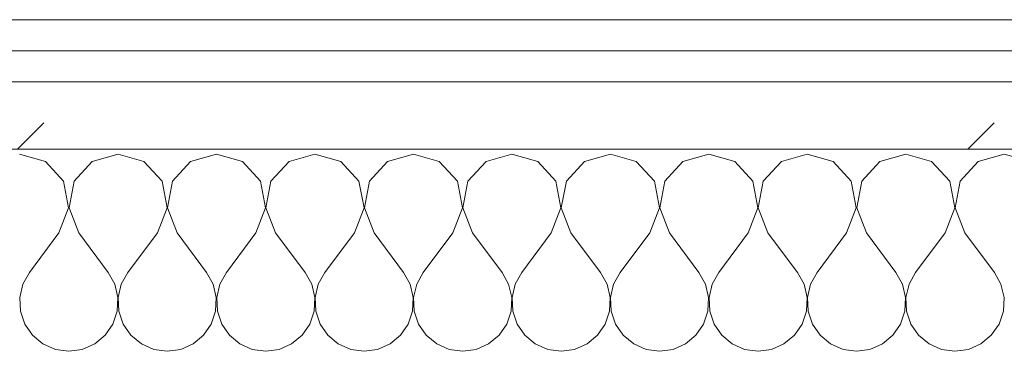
# Model space of a CAD drawing. Header units: millimetres. Extents: x -40968 to 11883, y -18816 to 4378.
# Tile 31 of 137: x -22848 to -22657, y -1193 to -1129. Entities that reach past the tile are written whole.
import ezdxf

# ---------------------------------------------------------------- set-up
doc = ezdxf.new("R2010")
doc.units = ezdxf.units.MM
doc.header["$MEASUREMENT"] = 0
doc.linetypes.add('Wipeout_Contour', pattern=[1000, 0, -1000])
doc.layers.add('Nuevo_08_E_Envans secs', color=7, linetype='Continuous')
doc.layers.add('Nuevo_08_E_Envans secs_Pluma_Nº__1', color=7, linetype='Continuous', lineweight=5)
for name, color, linetype, lineweight, true_color in [('Nuevo_08_E_Envans secs_Pluma_Nº__102', 7, 'Continuous', 5, 0xcccccc), ('Nuevo_08_E_Envans secs_Pluma_Nº__171', 171, 'Continuous', 13, 0xaaaaff), ('Nuevo_08_E_Envans secs_Pluma_Nº__177', 7, 'Continuous', 15, 0xf7e046)]:
    doc.layers.add(name, color=color, linetype=linetype, lineweight=lineweight, true_color=true_color)
pattern_1 = [(45, (0, 0), (-183.8478, 183.8478), [195, -65]), (45, (7e-14, 183.85), (-183.8478, 183.8478), [195, -65])]

# ---------------------------------------------------------------- blocks, each defined once
blk = doc.blocks.new('*X229')
at = {"layer": 'Nuevo_08_E_Envans secs_Pluma_Nº__102', "color": 254, "linetype": 'Continuous', "lineweight": 5, "true_color": 0xcccccc}
for p, q in [((-22842.61, -1156.35), (-22847.62, -1154.93)), ((-22828.57, -1154.93), (-22833.58, -1156.35)), ((-22823.56, -1156.35), (-22828.57, -1154.93)), ((-22809.52, -1154.93), (-22814.53, -1156.35)), ((-22804.52, -1156.35), (-22809.52, -1154.93)), ((-22790.48, -1154.93), (-22795.48, -1156.35)), ((-22785.47, -1156.35), (-22790.48, -1154.93)), ((-22771.43, -1154.93), (-22776.44, -1156.35)), ((-22766.42, -1156.35), (-22771.43, -1154.93)), ((-22752.38, -1154.93), (-22757.39, -1156.35)), ((-22747.37, -1156.35), (-22752.38, -1154.93)), ((-22733.33, -1154.93), (-22738.34, -1156.35)), ((-22728.33, -1156.35), (-22733.33, -1154.93)), ((-22714.29, -1154.93), (-22719.29, -1156.35)), ((-22709.28, -1156.35), (-22714.29, -1154.93)), ((-22695.24, -1154.93), (-22700.25, -1156.35)), ((-22690.23, -1156.35), (-22695.24, -1154.93)), ((-22676.19, -1154.93), (-22681.2, -1156.35)), ((-22671.18, -1156.35), (-22676.19, -1154.93)), ((-22657.14, -1154.93), (-22662.15, -1156.35)), ((-22652.14, -1156.35), (-22657.14, -1154.93)), ((-22839.1, -1160.19), (-22842.61, -1156.35)), ((-22833.58, -1156.35), (-22837.09, -1160.19)), ((-22820.05, -1160.19), (-22823.56, -1156.35)), ((-22814.53, -1156.35), (-22818.04, -1160.19)), ((-22801.01, -1160.19), (-22804.52, -1156.35)), ((-22795.48, -1156.35), (-22798.99, -1160.19)), ((-22781.96, -1160.19), (-22785.47, -1156.35)), ((-22776.44, -1156.35), (-22779.95, -1160.19)), ((-22762.91, -1160.19), (-22766.42, -1156.35)), ((-22757.39, -1156.35), (-22760.9, -1160.19)), ((-22743.86, -1160.19), (-22747.37, -1156.35)), ((-22738.34, -1156.35), (-22741.85, -1160.19)), ((-22724.81, -1160.19), (-22728.33, -1156.35)), ((-22719.29, -1156.35), (-22722.8, -1160.19)), ((-22705.77, -1160.19), (-22709.28, -1156.35)), ((-22700.25, -1156.35), (-22703.76, -1160.19)), ((-22686.72, -1160.19), (-22690.23, -1156.35)), ((-22681.2, -1156.35), (-22684.71, -1160.19)), ((-22667.67, -1160.19), (-22671.18, -1156.35)), ((-22662.15, -1156.35), (-22665.66, -1160.19)), ((-22838.13, -1165.31), (-22839.1, -1160.19)), ((-22837.09, -1160.19), (-22838.06, -1165.31)), ((-22819.09, -1165.31), (-22820.05, -1160.19)), ((-22818.04, -1160.19), (-22819.01, -1165.31)), ((-22800.04, -1165.31), (-22801.01, -1160.19)), ((-22798.99, -1160.19), (-22799.96, -1165.31)), ((-22780.99, -1165.31), (-22781.96, -1160.19)), ((-22779.95, -1160.19), (-22780.91, -1165.31)), ((-22761.94, -1165.31), (-22762.91, -1160.19)), ((-22760.9, -1160.19), (-22761.87, -1165.31)), ((-22742.9, -1165.31), (-22743.86, -1160.19)), ((-22741.85, -1160.19), (-22742.82, -1165.31)), ((-22723.85, -1165.31), (-22724.81, -1160.19)), ((-22722.8, -1160.19), (-22723.77, -1165.31)), ((-22704.8, -1165.31), (-22705.77, -1160.19)), ((-22703.76, -1160.19), (-22704.72, -1165.31)), ((-22685.75, -1165.31), (-22686.72, -1160.19)), ((-22684.71, -1160.19), (-22685.68, -1165.31)), ((-22666.71, -1165.31), (-22667.67, -1160.19)), ((-22665.66, -1160.19), (-22666.63, -1165.31)), ((-22840, -1170.17), (-22838.13, -1165.31)), ((-22838.06, -1165.31), (-22836.19, -1170.17)), ((-22820.95, -1170.17), (-22819.09, -1165.31)), ((-22819.01, -1165.31), (-22817.14, -1170.17)), ((-22801.9, -1170.17), (-22800.04, -1165.31)), ((-22799.96, -1165.31), (-22798.1, -1170.17)), ((-22782.86, -1170.17), (-22780.99, -1165.31)), ((-22780.91, -1165.31), (-22779.05, -1170.17)), ((-22763.81, -1170.17), (-22761.94, -1165.31)), ((-22761.87, -1165.31), (-22760, -1170.17)), ((-22744.76, -1170.17), (-22742.9, -1165.31)), ((-22742.82, -1165.31), (-22740.95, -1170.17)), ((-22725.71, -1170.17), (-22723.85, -1165.31)), ((-22723.77, -1165.31), (-22721.9, -1170.17)), ((-22706.67, -1170.17), (-22704.8, -1165.31)), ((-22704.72, -1165.31), (-22702.86, -1170.17)), ((-22687.62, -1170.17), (-22685.75, -1165.31)), ((-22685.68, -1165.31), (-22683.81, -1170.17)), ((-22668.57, -1170.17), (-22666.71, -1165.31)), ((-22666.63, -1165.31), (-22664.76, -1170.17)), ((-22840, -1170.17), (-22845.71, -1177.79)), ((-22836.19, -1170.17), (-22830.48, -1177.79)), ((-22820.95, -1170.17), (-22826.67, -1177.79)), ((-22817.14, -1170.17), (-22811.43, -1177.79)), ((-22801.9, -1170.17), (-22807.62, -1177.79)), ((-22798.1, -1170.17), (-22792.38, -1177.79)), ((-22782.86, -1170.17), (-22788.57, -1177.79)), ((-22779.05, -1170.17), (-22773.33, -1177.79)), ((-22763.81, -1170.17), (-22769.52, -1177.79)), ((-22760, -1170.17), (-22754.29, -1177.79)), ((-22744.76, -1170.17), (-22750.48, -1177.79)), ((-22740.95, -1170.17), (-22735.24, -1177.79)), ((-22725.71, -1170.17), (-22731.43, -1177.79)), ((-22721.9, -1170.17), (-22716.19, -1177.79)), ((-22706.67, -1170.17), (-22712.38, -1177.79)), ((-22702.86, -1170.17), (-22697.14, -1177.79)), ((-22687.62, -1170.17), (-22693.33, -1177.79)), ((-22683.81, -1170.17), (-22678.1, -1177.79)), ((-22668.57, -1170.17), (-22674.29, -1177.79)), ((-22664.76, -1170.17), (-22659.05, -1177.79)), ((-22845.71, -1177.79), (-22846.99, -1180.08)), ((-22829.2, -1180.08), (-22830.48, -1177.79)), ((-22826.67, -1177.79), (-22827.94, -1180.08)), ((-22810.16, -1180.08), (-22811.43, -1177.79)), ((-22807.62, -1177.79), (-22808.89, -1180.08)), ((-22791.11, -1180.08), (-22792.38, -1177.79)), ((-22788.57, -1177.79), (-22789.84, -1180.08)), ((-22772.06, -1180.08), (-22773.33, -1177.79)), ((-22769.52, -1177.79), (-22770.8, -1180.08)), ((-22753.01, -1180.08), (-22754.29, -1177.79)), ((-22750.48, -1177.79), (-22751.75, -1180.08)), ((-22733.97, -1180.08), (-22735.24, -1177.79)), ((-22731.43, -1177.79), (-22732.7, -1180.08)), ((-22714.92, -1180.08), (-22716.19, -1177.79)), ((-22712.38, -1177.79), (-22713.65, -1180.08)), ((-22695.87, -1180.08), (-22697.14, -1177.79)), ((-22693.33, -1177.79), (-22694.6, -1180.08)), ((-22676.82, -1180.08), (-22678.1, -1177.79)), ((-22674.29, -1177.79), (-22675.56, -1180.08)), ((-22657.78, -1180.08), (-22659.05, -1177.79)), ((-22846.99, -1180.08), (-22847.58, -1182.64)), ((-22828.61, -1182.64), (-22829.2, -1180.08)), ((-22827.94, -1180.08), (-22828.53, -1182.64)), ((-22809.56, -1182.64), (-22810.16, -1180.08)), ((-22808.89, -1180.08), (-22809.49, -1182.64)), ((-22790.51, -1182.64), (-22791.11, -1180.08)), ((-22789.84, -1180.08), (-22790.44, -1182.64)), ((-22771.47, -1182.64), (-22772.06, -1180.08)), ((-22770.8, -1180.08), (-22771.39, -1182.64)), ((-22752.42, -1182.64), (-22753.01, -1180.08)), ((-22751.75, -1180.08), (-22752.34, -1182.64)), ((-22733.37, -1182.64), (-22733.97, -1180.08)), ((-22732.7, -1180.08), (-22733.29, -1182.64)), ((-22714.32, -1182.64), (-22714.92, -1180.08)), ((-22713.65, -1180.08), (-22714.25, -1182.64)), ((-22695.28, -1182.64), (-22695.87, -1180.08)), ((-22694.6, -1180.08), (-22695.2, -1182.64)), ((-22676.23, -1182.64), (-22676.82, -1180.08)), ((-22675.56, -1180.08), (-22676.15, -1182.64)), ((-22657.18, -1182.64), (-22657.78, -1180.08)), ((-22847.58, -1182.64), (-22847.45, -1185.27)), ((-22828.74, -1185.27), (-22828.61, -1182.64)), ((-22828.53, -1182.64), (-22828.41, -1185.27)), ((-22809.69, -1185.27), (-22809.56, -1182.64)), ((-22809.49, -1182.64), (-22809.36, -1185.27)), ((-22790.64, -1185.27), (-22790.51, -1182.64)), ((-22790.44, -1182.64), (-22790.31, -1185.27)), ((-22771.59, -1185.27), (-22771.47, -1182.64)), ((-22771.39, -1182.64), (-22771.26, -1185.27)), ((-22752.55, -1185.27), (-22752.42, -1182.64)), ((-22752.34, -1182.64), (-22752.22, -1185.27)), ((-22733.5, -1185.27), (-22733.37, -1182.64)), ((-22733.29, -1182.64), (-22733.17, -1185.27)), ((-22714.45, -1185.27), (-22714.32, -1182.64)), ((-22714.25, -1182.64), (-22714.12, -1185.27)), ((-22695.4, -1185.27), (-22695.28, -1182.64)), ((-22695.2, -1182.64), (-22695.07, -1185.27)), ((-22676.36, -1185.27), (-22676.23, -1182.64)), ((-22676.15, -1182.64), (-22676.02, -1185.27)), ((-22657.31, -1185.27), (-22657.18, -1182.64)), ((-22847.45, -1185.27), (-22846.61, -1187.76)), ((-22829.58, -1187.76), (-22828.74, -1185.27)), ((-22828.41, -1185.27), (-22827.57, -1187.76)), ((-22810.53, -1187.76), (-22809.69, -1185.27)), ((-22809.36, -1185.27), (-22808.52, -1187.76)), ((-22791.48, -1187.76), (-22790.64, -1185.27)), ((-22790.31, -1185.27), (-22789.47, -1187.76)), ((-22772.43, -1187.76), (-22771.59, -1185.27)), ((-22771.26, -1185.27), (-22770.42, -1187.76)), ((-22753.39, -1187.76), (-22752.55, -1185.27)), ((-22752.22, -1185.27), (-22751.38, -1187.76)), ((-22734.34, -1187.76), (-22733.5, -1185.27)), ((-22733.17, -1185.27), (-22732.33, -1187.76)), ((-22715.29, -1187.76), (-22714.45, -1185.27)), ((-22714.12, -1185.27), (-22713.28, -1187.76)), ((-22696.24, -1187.76), (-22695.4, -1185.27)), ((-22695.07, -1185.27), (-22694.23, -1187.76)), ((-22677.2, -1187.76), (-22676.36, -1185.27)), ((-22676.02, -1185.27), (-22675.19, -1187.76)), ((-22658.15, -1187.76), (-22657.31, -1185.27)), ((-22846.61, -1187.76), (-22845.13, -1189.92)), ((-22831.06, -1189.92), (-22829.58, -1187.76)), ((-22827.57, -1187.76), (-22826.08, -1189.92)), ((-22812.02, -1189.92), (-22810.53, -1187.76)), ((-22808.52, -1187.76), (-22807.03, -1189.92)), ((-22792.97, -1189.92), (-22791.48, -1187.76)), ((-22789.47, -1187.76), (-22787.98, -1189.92)), ((-22773.92, -1189.92), (-22772.43, -1187.76)), ((-22770.42, -1187.76), (-22768.94, -1189.92)), ((-22754.87, -1189.92), (-22753.39, -1187.76)), ((-22751.38, -1187.76), (-22749.89, -1189.92)), ((-22735.83, -1189.92), (-22734.34, -1187.76)), ((-22732.33, -1187.76), (-22730.84, -1189.92)), ((-22716.78, -1189.92), (-22715.29, -1187.76)), ((-22713.28, -1187.76), (-22711.79, -1189.92)), ((-22697.73, -1189.92), (-22696.24, -1187.76)), ((-22694.23, -1187.76), (-22692.74, -1189.92)), ((-22678.68, -1189.92), (-22677.2, -1187.76)), ((-22675.19, -1187.76), (-22673.7, -1189.92)), ((-22659.64, -1189.92), (-22658.15, -1187.76)), ((-22845.13, -1189.92), (-22843.1, -1191.6)), ((-22833.09, -1191.6), (-22831.06, -1189.92)), ((-22826.08, -1189.92), (-22824.05, -1191.6)), ((-22814.04, -1191.6), (-22812.02, -1189.92)), ((-22807.03, -1189.92), (-22805.01, -1191.6)), ((-22794.99, -1191.6), (-22792.97, -1189.92)), ((-22787.98, -1189.92), (-22785.96, -1191.6)), ((-22775.95, -1191.6), (-22773.92, -1189.92)), ((-22768.94, -1189.92), (-22766.91, -1191.6)), ((-22756.9, -1191.6), (-22754.87, -1189.92)), ((-22749.89, -1189.92), (-22747.86, -1191.6)), ((-22737.85, -1191.6), (-22735.83, -1189.92)), ((-22730.84, -1189.92), (-22728.82, -1191.6)), ((-22718.8, -1191.6), (-22716.78, -1189.92)), ((-22711.79, -1189.92), (-22709.77, -1191.6)), ((-22699.75, -1191.6), (-22697.73, -1189.92)), ((-22692.74, -1189.92), (-22690.72, -1191.6)), ((-22680.71, -1191.6), (-22678.68, -1189.92)), ((-22673.7, -1189.92), (-22671.67, -1191.6)), ((-22661.66, -1191.6), (-22659.64, -1189.92)), ((-22843.1, -1191.6), (-22840.7, -1192.66)), ((-22835.49, -1192.66), (-22833.09, -1191.6)), ((-22824.05, -1191.6), (-22821.65, -1192.66)), ((-22816.45, -1192.66), (-22814.04, -1191.6)), ((-22805.01, -1191.6), (-22802.6, -1192.66)), ((-22797.4, -1192.66), (-22794.99, -1191.6)), ((-22785.96, -1191.6), (-22783.55, -1192.66)), ((-22778.35, -1192.66), (-22775.95, -1191.6)), ((-22766.91, -1191.6), (-22764.51, -1192.66)), ((-22759.3, -1192.66), (-22756.9, -1191.6)), ((-22747.86, -1191.6), (-22745.46, -1192.66)), ((-22740.25, -1192.66), (-22737.85, -1191.6)), ((-22728.82, -1191.6), (-22726.41, -1192.66)), ((-22721.21, -1192.66), (-22718.8, -1191.6)), ((-22709.77, -1191.6), (-22707.36, -1192.66)), ((-22702.16, -1192.66), (-22699.75, -1191.6)), ((-22690.72, -1191.6), (-22688.32, -1192.66)), ((-22683.11, -1192.66), (-22680.71, -1191.6)), ((-22671.67, -1191.6), (-22669.27, -1192.66)), ((-22664.06, -1192.66), (-22661.66, -1191.6)), ((-22840.7, -1192.66), (-22838.1, -1193.02)), ((-22838.1, -1193.02), (-22835.49, -1192.66)), ((-22821.65, -1192.66), (-22819.05, -1193.02)), ((-22819.05, -1193.02), (-22816.45, -1192.66)), ((-22802.6, -1192.66), (-22800, -1193.02)), ((-22800, -1193.02), (-22797.4, -1192.66)), ((-22783.55, -1192.66), (-22780.95, -1193.02)), ((-22780.95, -1193.02), (-22778.35, -1192.66)), ((-22764.51, -1192.66), (-22761.9, -1193.02)), ((-22761.9, -1193.02), (-22759.3, -1192.66)), ((-22745.46, -1192.66), (-22742.86, -1193.02)), ((-22742.86, -1193.02), (-22740.25, -1192.66)), ((-22726.41, -1192.66), (-22723.81, -1193.02)), ((-22723.81, -1193.02), (-22721.21, -1192.66)), ((-22707.36, -1192.66), (-22704.76, -1193.02)), ((-22704.76, -1193.02), (-22702.16, -1192.66)), ((-22688.32, -1192.66), (-22685.71, -1193.02)), ((-22685.71, -1193.02), (-22683.11, -1192.66)), ((-22669.27, -1192.66), (-22666.67, -1193.02)), ((-22666.67, -1193.02), (-22664.06, -1192.66))]:
    blk.add_line(p, q, dxfattribs=at)
blk = doc.blocks.new('Muro_90_4', base_point=(-20233.93, -1193.98))
at = {"color": 254, "linetype": 'Wipeout_Contour', "lineweight": 0, "ltscale": 86513.737601}
blk.add_wipeout([(-20233.93, -1128.98), (-22963.42, -1128.98), (-22963.42, -1134.98), (-20233.93, -1134.98)], dxfattribs=at).dxf.layer = 'Nuevo_08_E_Envans secs'
at = {"color": 254, "linetype": 'Wipeout_Contour', "lineweight": 0, "ltscale": 86517.020667}
blk.add_wipeout([(-20233.93, -1140.98), (-22963.42, -1140.98), (-22963.42, -1153.98), (-20233.93, -1153.98)], dxfattribs=at).dxf.layer = 'Nuevo_08_E_Envans secs'
at = {"layer": 'Nuevo_08_E_Envans secs_Pluma_Nº__171', "linetype": 'Continuous', "lineweight": 13, "true_color": 0xaaaaff}
h = blk.add_hatch(dxfattribs=at)
h.set_pattern_fill('Panellat_HPL_0004', color=161, style=0, pattern_type=2)
h.set_pattern_definition(pattern_1)
h.paths.add_polyline_path([(-20233.93, -1128.98), (-22963.42, -1128.98), (-22963.42, -1134.98), (-20233.93, -1134.98)])
at = {"layer": 'Nuevo_08_E_Envans secs_Pluma_Nº__177', "linetype": 'Continuous', "lineweight": 15, "true_color": 0xf7e046}
h = blk.add_hatch(dxfattribs=at)
h.set_pattern_fill('Panellat_HPL_0004', color=53, style=0, pattern_type=2)
h.set_pattern_definition(pattern_1)
h.paths.add_polyline_path([(-20233.93, -1140.98), (-22963.42, -1140.98), (-22963.42, -1153.98), (-20233.93, -1153.98)])
at = {"layer": 'Nuevo_08_E_Envans secs_Pluma_Nº__1', "color": 7, "linetype": 'Continuous', "lineweight": 5}
for p, q in [((-20233.93, -1134.98), (-22963.42, -1134.98)), ((-20233.93, -1140.98), (-22963.42, -1140.98)), ((-20233.93, -1153.98), (-22963.42, -1153.98))]:
    blk.add_line(p, q, dxfattribs=at)
at = {"layer": 'Nuevo_08_E_Envans secs_Pluma_Nº__1', "color": 7, "linetype": 'Continuous', "lineweight": 5, "flags": 128}
blk.add_lwpolyline([(-20233.93, -1128.98), (-22963.42, -1128.98)], dxfattribs=at)
at = {"layer": 'Nuevo_08_E_Envans secs', "color": 7, "lineweight": 20}
blk.add_blockref('*X229', (0, 0), dxfattribs=at)
blk = doc.blocks.new('*X479')
at = {"layer": 'Nuevo_08_E_Envans secs_Pluma_Nº__102', "color": 254, "linetype": 'Continuous', "lineweight": 5, "true_color": 0xcccccc}
for p, q in [((-22842.61, -1156.35), (-22847.62, -1154.93)), ((-22828.57, -1154.93), (-22833.58, -1156.35)), ((-22823.56, -1156.35), (-22828.57, -1154.93)), ((-22809.52, -1154.93), (-22814.53, -1156.35)), ((-22804.52, -1156.35), (-22809.52, -1154.93)), ((-22790.48, -1154.93), (-22795.48, -1156.35)), ((-22785.47, -1156.35), (-22790.48, -1154.93)), ((-22771.43, -1154.93), (-22776.44, -1156.35)), ((-22766.42, -1156.35), (-22771.43, -1154.93)), ((-22752.38, -1154.93), (-22757.39, -1156.35)), ((-22747.37, -1156.35), (-22752.38, -1154.93)), ((-22733.33, -1154.93), (-22738.34, -1156.35)), ((-22728.33, -1156.35), (-22733.33, -1154.93)), ((-22714.29, -1154.93), (-22719.29, -1156.35)), ((-22709.28, -1156.35), (-22714.29, -1154.93)), ((-22695.24, -1154.93), (-22700.25, -1156.35)), ((-22690.23, -1156.35), (-22695.24, -1154.93)), ((-22676.19, -1154.93), (-22681.2, -1156.35)), ((-22671.18, -1156.35), (-22676.19, -1154.93)), ((-22657.14, -1154.93), (-22662.15, -1156.35)), ((-22652.14, -1156.35), (-22657.14, -1154.93)), ((-22839.1, -1160.19), (-22842.61, -1156.35)), ((-22833.58, -1156.35), (-22837.09, -1160.19)), ((-22820.05, -1160.19), (-22823.56, -1156.35)), ((-22814.53, -1156.35), (-22818.04, -1160.19)), ((-22801.01, -1160.19), (-22804.52, -1156.35)), ((-22795.48, -1156.35), (-22798.99, -1160.19)), ((-22781.96, -1160.19), (-22785.47, -1156.35)), ((-22776.44, -1156.35), (-22779.95, -1160.19)), ((-22762.91, -1160.19), (-22766.42, -1156.35)), ((-22757.39, -1156.35), (-22760.9, -1160.19)), ((-22743.86, -1160.19), (-22747.37, -1156.35)), ((-22738.34, -1156.35), (-22741.85, -1160.19)), ((-22724.81, -1160.19), (-22728.33, -1156.35)), ((-22719.29, -1156.35), (-22722.8, -1160.19)), ((-22705.77, -1160.19), (-22709.28, -1156.35)), ((-22700.25, -1156.35), (-22703.76, -1160.19)), ((-22686.72, -1160.19), (-22690.23, -1156.35)), ((-22681.2, -1156.35), (-22684.71, -1160.19)), ((-22667.67, -1160.19), (-22671.18, -1156.35)), ((-22662.15, -1156.35), (-22665.66, -1160.19)), ((-22838.13, -1165.31), (-22839.1, -1160.19)), ((-22837.09, -1160.19), (-22838.06, -1165.31)), ((-22819.09, -1165.31), (-22820.05, -1160.19)), ((-22818.04, -1160.19), (-22819.01, -1165.31)), ((-22800.04, -1165.31), (-22801.01, -1160.19)), ((-22798.99, -1160.19), (-22799.96, -1165.31)), ((-22780.99, -1165.31), (-22781.96, -1160.19)), ((-22779.95, -1160.19), (-22780.91, -1165.31)), ((-22761.94, -1165.31), (-22762.91, -1160.19)), ((-22760.9, -1160.19), (-22761.87, -1165.31)), ((-22742.9, -1165.31), (-22743.86, -1160.19)), ((-22741.85, -1160.19), (-22742.82, -1165.31)), ((-22723.85, -1165.31), (-22724.81, -1160.19)), ((-22722.8, -1160.19), (-22723.77, -1165.31)), ((-22704.8, -1165.31), (-22705.77, -1160.19)), ((-22703.76, -1160.19), (-22704.72, -1165.31)), ((-22685.75, -1165.31), (-22686.72, -1160.19)), ((-22684.71, -1160.19), (-22685.68, -1165.31)), ((-22666.71, -1165.31), (-22667.67, -1160.19)), ((-22665.66, -1160.19), (-22666.63, -1165.31)), ((-22840, -1170.17), (-22838.13, -1165.31)), ((-22838.06, -1165.31), (-22836.19, -1170.17)), ((-22820.95, -1170.17), (-22819.09, -1165.31)), ((-22819.01, -1165.31), (-22817.14, -1170.17)), ((-22801.9, -1170.17), (-22800.04, -1165.31)), ((-22799.96, -1165.31), (-22798.1, -1170.17)), ((-22782.86, -1170.17), (-22780.99, -1165.31)), ((-22780.91, -1165.31), (-22779.05, -1170.17)), ((-22763.81, -1170.17), (-22761.94, -1165.31)), ((-22761.87, -1165.31), (-22760, -1170.17)), ((-22744.76, -1170.17), (-22742.9, -1165.31)), ((-22742.82, -1165.31), (-22740.95, -1170.17)), ((-22725.71, -1170.17), (-22723.85, -1165.31)), ((-22723.77, -1165.31), (-22721.9, -1170.17)), ((-22706.67, -1170.17), (-22704.8, -1165.31)), ((-22704.72, -1165.31), (-22702.86, -1170.17)), ((-22687.62, -1170.17), (-22685.75, -1165.31)), ((-22685.68, -1165.31), (-22683.81, -1170.17)), ((-22668.57, -1170.17), (-22666.71, -1165.31)), ((-22666.63, -1165.31), (-22664.76, -1170.17)), ((-22840, -1170.17), (-22845.71, -1177.79)), ((-22836.19, -1170.17), (-22830.48, -1177.79)), ((-22820.95, -1170.17), (-22826.67, -1177.79)), ((-22817.14, -1170.17), (-22811.43, -1177.79)), ((-22801.9, -1170.17), (-22807.62, -1177.79)), ((-22798.1, -1170.17), (-22792.38, -1177.79)), ((-22782.86, -1170.17), (-22788.57, -1177.79)), ((-22779.05, -1170.17), (-22773.33, -1177.79)), ((-22763.81, -1170.17), (-22769.52, -1177.79)), ((-22760, -1170.17), (-22754.29, -1177.79)), ((-22744.76, -1170.17), (-22750.48, -1177.79)), ((-22740.95, -1170.17), (-22735.24, -1177.79)), ((-22725.71, -1170.17), (-22731.43, -1177.79)), ((-22721.9, -1170.17), (-22716.19, -1177.79)), ((-22706.67, -1170.17), (-22712.38, -1177.79)), ((-22702.86, -1170.17), (-22697.14, -1177.79)), ((-22687.62, -1170.17), (-22693.33, -1177.79)), ((-22683.81, -1170.17), (-22678.1, -1177.79)), ((-22668.57, -1170.17), (-22674.29, -1177.79)), ((-22664.76, -1170.17), (-22659.05, -1177.79)), ((-22845.71, -1177.79), (-22846.99, -1180.08)), ((-22829.2, -1180.08), (-22830.48, -1177.79)), ((-22826.67, -1177.79), (-22827.94, -1180.08)), ((-22810.16, -1180.08), (-22811.43, -1177.79)), ((-22807.62, -1177.79), (-22808.89, -1180.08)), ((-22791.11, -1180.08), (-22792.38, -1177.79)), ((-22788.57, -1177.79), (-22789.84, -1180.08)), ((-22772.06, -1180.08), (-22773.33, -1177.79)), ((-22769.52, -1177.79), (-22770.8, -1180.08)), ((-22753.01, -1180.08), (-22754.29, -1177.79)), ((-22750.48, -1177.79), (-22751.75, -1180.08)), ((-22733.97, -1180.08), (-22735.24, -1177.79)), ((-22731.43, -1177.79), (-22732.7, -1180.08)), ((-22714.92, -1180.08), (-22716.19, -1177.79)), ((-22712.38, -1177.79), (-22713.65, -1180.08)), ((-22695.87, -1180.08), (-22697.14, -1177.79)), ((-22693.33, -1177.79), (-22694.6, -1180.08)), ((-22676.82, -1180.08), (-22678.1, -1177.79)), ((-22674.29, -1177.79), (-22675.56, -1180.08)), ((-22657.78, -1180.08), (-22659.05, -1177.79)), ((-22846.99, -1180.08), (-22847.58, -1182.64)), ((-22828.61, -1182.64), (-22829.2, -1180.08)), ((-22827.94, -1180.08), (-22828.53, -1182.64)), ((-22809.56, -1182.64), (-22810.16, -1180.08)), ((-22808.89, -1180.08), (-22809.49, -1182.64)), ((-22790.51, -1182.64), (-22791.11, -1180.08)), ((-22789.84, -1180.08), (-22790.44, -1182.64)), ((-22771.47, -1182.64), (-22772.06, -1180.08)), ((-22770.8, -1180.08), (-22771.39, -1182.64)), ((-22752.42, -1182.64), (-22753.01, -1180.08)), ((-22751.75, -1180.08), (-22752.34, -1182.64)), ((-22733.37, -1182.64), (-22733.97, -1180.08)), ((-22732.7, -1180.08), (-22733.29, -1182.64)), ((-22714.32, -1182.64), (-22714.92, -1180.08)), ((-22713.65, -1180.08), (-22714.25, -1182.64)), ((-22695.28, -1182.64), (-22695.87, -1180.08)), ((-22694.6, -1180.08), (-22695.2, -1182.64)), ((-22676.23, -1182.64), (-22676.82, -1180.08)), ((-22675.56, -1180.08), (-22676.15, -1182.64)), ((-22657.18, -1182.64), (-22657.78, -1180.08)), ((-22847.58, -1182.64), (-22847.45, -1185.27)), ((-22828.74, -1185.27), (-22828.61, -1182.64)), ((-22828.53, -1182.64), (-22828.41, -1185.27)), ((-22809.69, -1185.27), (-22809.56, -1182.64)), ((-22809.49, -1182.64), (-22809.36, -1185.27)), ((-22790.64, -1185.27), (-22790.51, -1182.64)), ((-22790.44, -1182.64), (-22790.31, -1185.27)), ((-22771.59, -1185.27), (-22771.47, -1182.64)), ((-22771.39, -1182.64), (-22771.26, -1185.27)), ((-22752.55, -1185.27), (-22752.42, -1182.64)), ((-22752.34, -1182.64), (-22752.22, -1185.27)), ((-22733.5, -1185.27), (-22733.37, -1182.64)), ((-22733.29, -1182.64), (-22733.17, -1185.27)), ((-22714.45, -1185.27), (-22714.32, -1182.64)), ((-22714.25, -1182.64), (-22714.12, -1185.27)), ((-22695.4, -1185.27), (-22695.28, -1182.64)), ((-22695.2, -1182.64), (-22695.07, -1185.27)), ((-22676.36, -1185.27), (-22676.23, -1182.64)), ((-22676.15, -1182.64), (-22676.02, -1185.27)), ((-22657.31, -1185.27), (-22657.18, -1182.64)), ((-22847.45, -1185.27), (-22846.61, -1187.76)), ((-22829.58, -1187.76), (-22828.74, -1185.27)), ((-22828.41, -1185.27), (-22827.57, -1187.76)), ((-22810.53, -1187.76), (-22809.69, -1185.27)), ((-22809.36, -1185.27), (-22808.52, -1187.76)), ((-22791.48, -1187.76), (-22790.64, -1185.27)), ((-22790.31, -1185.27), (-22789.47, -1187.76)), ((-22772.43, -1187.76), (-22771.59, -1185.27)), ((-22771.26, -1185.27), (-22770.42, -1187.76)), ((-22753.39, -1187.76), (-22752.55, -1185.27)), ((-22752.22, -1185.27), (-22751.38, -1187.76)), ((-22734.34, -1187.76), (-22733.5, -1185.27)), ((-22733.17, -1185.27), (-22732.33, -1187.76)), ((-22715.29, -1187.76), (-22714.45, -1185.27)), ((-22714.12, -1185.27), (-22713.28, -1187.76)), ((-22696.24, -1187.76), (-22695.4, -1185.27)), ((-22695.07, -1185.27), (-22694.23, -1187.76)), ((-22677.2, -1187.76), (-22676.36, -1185.27)), ((-22676.02, -1185.27), (-22675.19, -1187.76)), ((-22658.15, -1187.76), (-22657.31, -1185.27)), ((-22846.61, -1187.76), (-22845.13, -1189.92)), ((-22831.06, -1189.92), (-22829.58, -1187.76)), ((-22827.57, -1187.76), (-22826.08, -1189.92)), ((-22812.02, -1189.92), (-22810.53, -1187.76)), ((-22808.52, -1187.76), (-22807.03, -1189.92)), ((-22792.97, -1189.92), (-22791.48, -1187.76)), ((-22789.47, -1187.76), (-22787.98, -1189.92)), ((-22773.92, -1189.92), (-22772.43, -1187.76)), ((-22770.42, -1187.76), (-22768.94, -1189.92)), ((-22754.87, -1189.92), (-22753.39, -1187.76)), ((-22751.38, -1187.76), (-22749.89, -1189.92)), ((-22735.83, -1189.92), (-22734.34, -1187.76)), ((-22732.33, -1187.76), (-22730.84, -1189.92)), ((-22716.78, -1189.92), (-22715.29, -1187.76)), ((-22713.28, -1187.76), (-22711.79, -1189.92)), ((-22697.73, -1189.92), (-22696.24, -1187.76)), ((-22694.23, -1187.76), (-22692.74, -1189.92)), ((-22678.68, -1189.92), (-22677.2, -1187.76)), ((-22675.19, -1187.76), (-22673.7, -1189.92)), ((-22659.64, -1189.92), (-22658.15, -1187.76)), ((-22845.13, -1189.92), (-22843.1, -1191.6)), ((-22833.09, -1191.6), (-22831.06, -1189.92)), ((-22826.08, -1189.92), (-22824.05, -1191.6)), ((-22814.04, -1191.6), (-22812.02, -1189.92)), ((-22807.03, -1189.92), (-22805.01, -1191.6)), ((-22794.99, -1191.6), (-22792.97, -1189.92)), ((-22787.98, -1189.92), (-22785.96, -1191.6)), ((-22775.95, -1191.6), (-22773.92, -1189.92)), ((-22768.94, -1189.92), (-22766.91, -1191.6)), ((-22756.9, -1191.6), (-22754.87, -1189.92)), ((-22749.89, -1189.92), (-22747.86, -1191.6)), ((-22737.85, -1191.6), (-22735.83, -1189.92)), ((-22730.84, -1189.92), (-22728.82, -1191.6)), ((-22718.8, -1191.6), (-22716.78, -1189.92)), ((-22711.79, -1189.92), (-22709.77, -1191.6)), ((-22699.75, -1191.6), (-22697.73, -1189.92)), ((-22692.74, -1189.92), (-22690.72, -1191.6)), ((-22680.71, -1191.6), (-22678.68, -1189.92)), ((-22673.7, -1189.92), (-22671.67, -1191.6)), ((-22661.66, -1191.6), (-22659.64, -1189.92)), ((-22843.1, -1191.6), (-22840.7, -1192.66)), ((-22835.49, -1192.66), (-22833.09, -1191.6)), ((-22824.05, -1191.6), (-22821.65, -1192.66)), ((-22816.45, -1192.66), (-22814.04, -1191.6)), ((-22805.01, -1191.6), (-22802.6, -1192.66)), ((-22797.4, -1192.66), (-22794.99, -1191.6)), ((-22785.96, -1191.6), (-22783.55, -1192.66)), ((-22778.35, -1192.66), (-22775.95, -1191.6)), ((-22766.91, -1191.6), (-22764.51, -1192.66)), ((-22759.3, -1192.66), (-22756.9, -1191.6)), ((-22747.86, -1191.6), (-22745.46, -1192.66)), ((-22740.25, -1192.66), (-22737.85, -1191.6)), ((-22728.82, -1191.6), (-22726.41, -1192.66)), ((-22721.21, -1192.66), (-22718.8, -1191.6)), ((-22709.77, -1191.6), (-22707.36, -1192.66)), ((-22702.16, -1192.66), (-22699.75, -1191.6)), ((-22690.72, -1191.6), (-22688.32, -1192.66)), ((-22683.11, -1192.66), (-22680.71, -1191.6)), ((-22671.67, -1191.6), (-22669.27, -1192.66)), ((-22664.06, -1192.66), (-22661.66, -1191.6)), ((-22840.7, -1192.66), (-22838.1, -1193.02)), ((-22838.1, -1193.02), (-22835.49, -1192.66)), ((-22821.65, -1192.66), (-22819.05, -1193.02)), ((-22819.05, -1193.02), (-22816.45, -1192.66)), ((-22802.6, -1192.66), (-22800, -1193.02)), ((-22800, -1193.02), (-22797.4, -1192.66)), ((-22783.55, -1192.66), (-22780.95, -1193.02)), ((-22780.95, -1193.02), (-22778.35, -1192.66)), ((-22764.51, -1192.66), (-22761.9, -1193.02)), ((-22761.9, -1193.02), (-22759.3, -1192.66)), ((-22745.46, -1192.66), (-22742.86, -1193.02)), ((-22742.86, -1193.02), (-22740.25, -1192.66)), ((-22726.41, -1192.66), (-22723.81, -1193.02)), ((-22723.81, -1193.02), (-22721.21, -1192.66)), ((-22707.36, -1192.66), (-22704.76, -1193.02)), ((-22704.76, -1193.02), (-22702.16, -1192.66)), ((-22688.32, -1192.66), (-22685.71, -1193.02)), ((-22685.71, -1193.02), (-22683.11, -1192.66)), ((-22669.27, -1192.66), (-22666.67, -1193.02)), ((-22666.67, -1193.02), (-22664.06, -1192.66))]:
    blk.add_line(p, q, dxfattribs=at)
blk = doc.blocks.new('Muro_148_4', base_point=(-24166.43, -1128.98))
at = {"color": 254, "linetype": 'Wipeout_Contour', "lineweight": 0, "ltscale": 86513.737601}
blk.add_wipeout([(-22963.42, -1134.98), (-20233.93, -1134.98), (-20233.93, -1128.98), (-22963.42, -1128.98)], dxfattribs=at).dxf.layer = 'Nuevo_08_E_Envans secs'
at = {"color": 254, "linetype": 'Wipeout_Contour', "lineweight": 0, "ltscale": 86540.990748}
blk.add_wipeout([(-22975.42, -1153.98), (-20233.93, -1153.98), (-20233.93, -1140.98), (-22975.42, -1140.98)], dxfattribs=at).dxf.layer = 'Nuevo_08_E_Envans secs'
at = {"layer": 'Nuevo_08_E_Envans secs_Pluma_Nº__171', "linetype": 'Continuous', "lineweight": 13, "true_color": 0xaaaaff}
h = blk.add_hatch(dxfattribs=at)
h.set_pattern_fill('Panellat_HPL_0004', color=161, style=0, pattern_type=2)
h.set_pattern_definition(pattern_1)
h.paths.add_polyline_path([(-22963.42, -1134.98), (-20233.93, -1134.98), (-20233.93, -1128.98), (-22963.42, -1128.98)])
at = {"layer": 'Nuevo_08_E_Envans secs_Pluma_Nº__177', "linetype": 'Continuous', "lineweight": 15, "true_color": 0xf7e046}
h = blk.add_hatch(dxfattribs=at)
h.set_pattern_fill('Panellat_HPL_0004', color=53, style=0, pattern_type=2)
h.set_pattern_definition(pattern_1)
h.paths.add_polyline_path([(-22975.42, -1153.98), (-20233.93, -1153.98), (-20233.93, -1140.98), (-22975.42, -1140.98)])
at = {"layer": 'Nuevo_08_E_Envans secs_Pluma_Nº__1', "color": 7, "linetype": 'Continuous', "lineweight": 5}
for p, q in [((-20233.93, -1134.98), (-22969.42, -1134.98)), ((-20233.93, -1140.98), (-22975.42, -1140.98)), ((-20233.93, -1153.98), (-22988.42, -1153.98))]:
    blk.add_line(p, q, dxfattribs=at)
at = {"layer": 'Nuevo_08_E_Envans secs_Pluma_Nº__1', "color": 7, "linetype": 'Continuous', "lineweight": 5, "flags": 128}
blk.add_lwpolyline([(-20233.93, -1128.98), (-22963.42, -1128.98)], dxfattribs=at)
at = {"layer": 'Nuevo_08_E_Envans secs', "color": 7, "lineweight": 20}
blk.add_blockref('*X479', (0, 0), dxfattribs=at)

msp = doc.modelspace()

# ---------------------------------------------------------------- block references
at = {"layer": 'Nuevo_08_E_Envans secs', "color": 7, "lineweight": 20}
msp.add_blockref('Muro_90_4', (-20233.93, -1193.98), dxfattribs=at)

# ---------------------------------------------------------------- next in the draw order: block references
msp.add_blockref('Muro_148_4', (-24166.43, -1128.98), dxfattribs=at)

doc.saveas('drawing.dxf')
